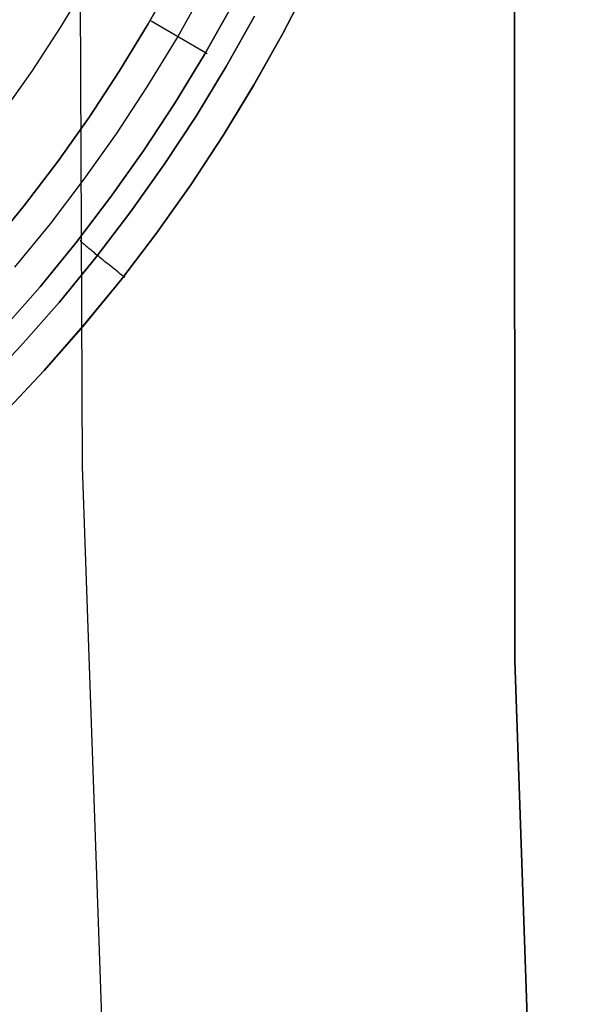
# Model space of a CAD drawing. Header units: millimetres. Extents: x -273 to 273, y -240 to 302.
# Tile 167 of 256: x 183.55 to 192.05, y -180.32 to -165.14. Entities that reach past the tile are written whole.
import ezdxf

# ---------------------------------------------------------------- set-up
doc = ezdxf.new("R2010")
doc.units = ezdxf.units.MM
doc.header["$MEASUREMENT"] = 0
doc.layers.add('IGES level 1', color=7, linetype='Continuous', true_color=0x3e413d)
doc.layers.add('IGES level 2', color=7, linetype='Continuous', true_color=0x008000)

msp = doc.modelspace()

# ---------------------------------------------------------------- linework, layer by layer
at = {"layer": 'IGES level 1'}
for p, q in [((185.527, -165.205, 415.205), (185.941, -164.468, 415.218)), ((185.942, -164.468, 415.218), (185.528, -165.206, 415.205)), ((184.588, -164.58, 413.329), (184.173, -165.263, 413.311)), ((188.023, -164.542, 419.699), (187.604, -165.352, 419.683)), ((187.604, -165.352, 419.683), (188.023, -164.542, 419.699)), ((185.963, -165.44, 417.066), (186.385, -164.689, 417.082)), ((186.396, -165.677, 418.927), (186.826, -164.912, 418.945)), ((186.826, -164.912, 418.945), (186.396, -165.677, 418.927)), ((187.165, -165.085, 419.497), (186.728, -165.863, 419.479)), ((186.728, -165.863, 419.479), (187.165, -165.085, 419.497)), ((184.173, -165.263, 413.311), (183.734, -165.932, 413.292)), ((185.088, -165.928, 415.189), (185.527, -165.205, 415.205)), ((185.528, -165.206, 415.205), (185.088, -165.928, 415.19)), ((185.574, -165.156, 415.225), (186.438, -165.659, 418.957)), ((187.604, -165.352, 419.683), (187.158, -166.147, 419.665)), ((187.158, -166.146, 419.665), (187.604, -165.352, 419.683)), ((185.515, -166.177, 417.049), (185.963, -165.44, 417.066)), ((185.94, -166.427, 418.907), (186.396, -165.677, 418.927)), ((186.396, -165.677, 418.927), (185.94, -166.427, 418.907)), ((186.728, -165.863, 419.479), (186.265, -166.625, 419.459)), ((186.265, -166.625, 419.459), (186.728, -165.863, 419.479)), ((183.734, -165.932, 413.292), (183.272, -166.585, 413.271)), ((185.088, -165.928, 415.19), (184.624, -166.635, 415.173)), ((184.624, -166.635, 415.173), (185.088, -165.928, 415.189)), ((185.042, -166.897, 417.029), (185.515, -166.177, 417.049)), ((186.684, -166.925, 419.645), (187.158, -166.146, 419.665)), ((187.158, -166.147, 419.665), (186.684, -166.925, 419.645)), ((185.457, -167.161, 418.884), (185.94, -166.427, 418.907)), ((185.94, -166.427, 418.907), (185.457, -167.161, 418.884)), ((184.624, -166.635, 415.173), (184.136, -167.325, 415.155)), ((184.136, -167.325, 415.154), (184.624, -166.635, 415.173)), ((186.265, -166.625, 419.459), (185.775, -167.37, 419.437)), ((185.775, -167.37, 419.437), (186.265, -166.625, 419.459)), ((184.544, -167.6, 417.008), (185.042, -166.897, 417.029)), ((186.183, -167.687, 419.622), (186.684, -166.925, 419.645)), ((186.684, -166.925, 419.645), (186.184, -167.687, 419.622)), ((184.95, -167.878, 418.86), (185.457, -167.161, 418.884)), ((185.457, -167.161, 418.884), (184.95, -167.878, 418.86)), ((184.136, -167.325, 415.155), (183.624, -167.998, 415.135)), ((183.624, -167.998, 415.134), (184.136, -167.325, 415.154)), ((185.775, -167.37, 419.437), (185.26, -168.098, 419.412)), ((185.26, -168.098, 419.412), (185.775, -167.37, 419.437)), ((184.022, -168.286, 416.984), (184.544, -167.6, 417.008)), ((186.184, -167.687, 419.622), (185.657, -168.431, 419.598)), ((185.657, -168.431, 419.598), (186.183, -167.687, 419.622)), ((183.624, -167.998, 415.135), (183.089, -168.653, 415.113)), ((183.089, -168.652, 415.113), (183.624, -167.998, 415.134)), ((184.418, -168.576, 418.834), (184.95, -167.878, 418.86)), ((184.95, -167.878, 418.86), (184.418, -168.576, 418.834)), ((185.26, -168.098, 419.412), (184.72, -168.807, 419.386)), ((184.72, -168.807, 419.386), (185.26, -168.098, 419.412)), ((183.476, -168.953, 416.96), (184.022, -168.286, 416.984)), ((185.657, -168.431, 419.598), (185.105, -169.156, 419.572)), ((185.105, -169.156, 419.572), (185.657, -168.431, 419.598)), ((183.862, -169.256, 418.805), (184.418, -168.576, 418.834)), ((184.418, -168.576, 418.834), (183.862, -169.256, 418.806)), ((184.485, -168.55, 418.895), (184.478, -168.544, 418.862)), ((184.492, -168.557, 418.927), (184.485, -168.55, 418.895)), ((184.501, -168.565, 418.959), (184.492, -168.557, 418.927)), ((184.51, -168.574, 418.991), (184.501, -168.565, 418.959)), ((184.521, -168.583, 419.022), (184.51, -168.574, 418.991)), ((184.532, -168.593, 419.053), (184.521, -168.583, 419.022)), ((184.543, -168.604, 419.083), (184.532, -168.593, 419.053)), ((184.556, -168.615, 419.113), (184.543, -168.604, 419.083)), ((184.57, -168.627, 419.142), (184.556, -168.615, 419.113)), ((184.584, -168.639, 419.17), (184.57, -168.627, 419.142)), ((184.599, -168.652, 419.198), (184.584, -168.639, 419.17)), ((184.615, -168.665, 419.225), (184.599, -168.652, 419.198)), ((184.631, -168.679, 419.251), (184.615, -168.665, 419.225)), ((184.649, -168.694, 419.277), (184.631, -168.679, 419.251)), ((184.667, -168.709, 419.302), (184.649, -168.694, 419.277)), ((184.685, -168.725, 419.326), (184.667, -168.709, 419.302)), ((184.705, -168.741, 419.349), (184.685, -168.725, 419.326)), ((184.724, -168.757, 419.371), (184.705, -168.741, 419.349)), ((184.745, -168.774, 419.393), (184.724, -168.757, 419.371)), ((184.72, -168.807, 419.386), (184.156, -169.497, 419.358)), ((184.156, -169.497, 419.358), (184.72, -168.807, 419.386)), ((184.766, -168.791, 419.413), (184.745, -168.774, 419.393)), ((184.788, -168.81, 419.433), (184.766, -168.791, 419.413)), ((184.811, -168.828, 419.452), (184.788, -168.81, 419.433)), ((184.834, -168.847, 419.47), (184.811, -168.828, 419.452)), ((184.857, -168.866, 419.486), (184.834, -168.847, 419.47)), ((184.882, -168.886, 419.502), (184.857, -168.866, 419.486)), ((184.906, -168.905, 419.517), (184.882, -168.886, 419.502)), ((184.931, -168.926, 419.53), (184.906, -168.905, 419.517)), ((184.956, -168.946, 419.543), (184.931, -168.926, 419.53)), ((184.982, -168.967, 419.554), (184.956, -168.946, 419.543)), ((185.008, -168.987, 419.564), (184.982, -168.967, 419.554)), ((185.034, -169.008, 419.573), (185.008, -168.987, 419.564)), ((185.061, -169.029, 419.581), (185.034, -169.008, 419.573)), ((185.087, -169.051, 419.588), (185.061, -169.029, 419.581)), ((185.114, -169.072, 419.593), (185.087, -169.051, 419.588)), ((185.105, -169.156, 419.572), (184.528, -169.862, 419.543)), ((184.528, -169.861, 419.543), (185.105, -169.156, 419.572)), ((185.141, -169.093, 419.597), (185.114, -169.072, 419.593)), ((185.169, -169.115, 419.6), (185.141, -169.093, 419.597)), ((183.283, -169.915, 418.775), (183.862, -169.256, 418.805)), ((183.862, -169.256, 418.806), (183.283, -169.916, 418.775)), ((184.156, -169.497, 419.358), (183.568, -170.167, 419.328)), ((183.568, -170.167, 419.328), (184.156, -169.497, 419.358)), ((183.927, -170.546, 419.513), (184.528, -169.861, 419.543)), ((184.528, -169.862, 419.543), (183.927, -170.547, 419.513)), ((183.568, -170.167, 419.328), (182.957, -170.816, 419.296)), ((182.957, -170.816, 419.296), (183.568, -170.167, 419.328)), ((183.302, -171.21, 419.481), (183.927, -170.546, 419.513)), ((183.927, -170.547, 419.513), (183.302, -171.21, 419.481))]:
    msp.add_line(p, q, dxfattribs=at)
at = {"layer": 'IGES level 2', "color": 31, "true_color": 0xfabe47}
for p, q in [((191.178, -175.018, 491.92), (191.068, -32.031, 495.05)), ((191.068, -32.031, 495.05), (191.178, -175.018, 491.92)), ((183.954, -34.565, 487.356), (184.511, -172.026, 486.979)), ((184.511, -172.026, 486.979), (185.435, -198.456, 486.536)), ((192.047, -200.269, 491.339), (191.178, -175.018, 491.92)), ((191.178, -175.018, 491.92), (192.047, -200.269, 491.339))]:
    msp.add_line(p, q, dxfattribs=at)

doc.saveas('drawing.dxf')
